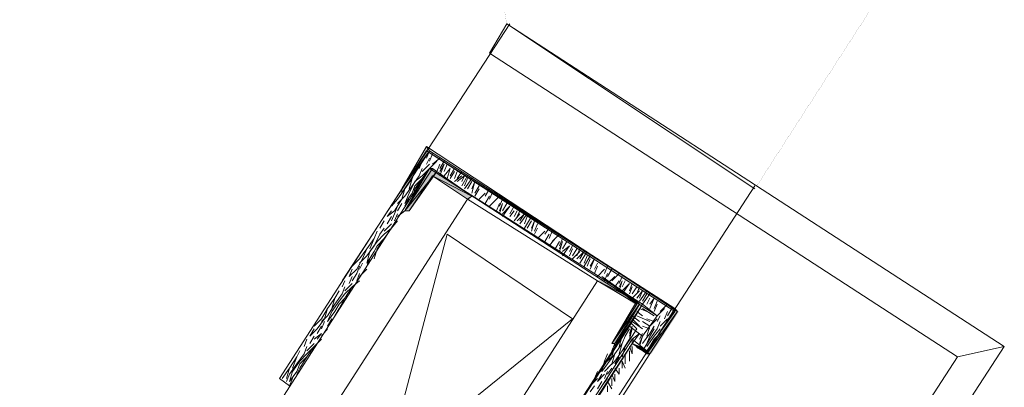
# Model space of a CAD drawing. Header units: millimetres. Extents: x 140304 to 319987, y -10756 to 142544.
# Tile 66 of 203: x 164298 to 165299, y 71592 to 71966. Entities that reach past the tile are written whole.
import ezdxf

# ---------------------------------------------------------------- set-up
doc = ezdxf.new("R2010")
doc.units = ezdxf.units.MM
doc.header["$LTSCALE"] = 10
doc.layers.get('0').update_dxf_attribs({"linetype": 'CONTINUOUS'})
doc.layers.add('4', color=3, linetype='CONTINUOUS')
doc.layers.add('ele_15', color=34, linetype='CONTINUOUS', lineweight=15)
doc.layers.add('H', color=7, linetype='CONTINUOUS', lineweight=53, true_color=0x0000d1)

# ---------------------------------------------------------------- blocks, each defined once
blk = doc.blocks.new('Base lucknow')
at = {"layer": 'H', "linetype": 'Continuous'}
for points in [[(164686.4, 91688.1), (164711.6, 91731.1), (164714.6, 91728.1), (164686.4, 91685.1), (164686.4, 91688.1)], [(164963.8, 91567.9), (164963.8, 91565), (164711.6, 91728.1), (164714.6, 91728.1), (164963.8, 91567.9)], [(164690.8, 91667.3), (164714.6, 91710.3), (164719.1, 91710.3), (164690.8, 91667.3)], [(164690.8, 91667.3), (164719.1, 91710.3), (164722, 91705.8), (164693.9, 91667.3), (164690.8, 91667.3)], [(164757.6, 91682.1), (164754.7, 91677.7), (164719.1, 91702.9), (164722, 91705.8), (164757.6, 91682.1)], [(164925.2, 91575.3), (164925.2, 91570.9), (164886.7, 91596.1), (164889.6, 91599.1), (164925.2, 91575.3)], [(164900, 91532.4), (164925.2, 91575.3), (164928.2, 91570.9), (164900, 91532.4)], [(164900, 91532.4), (164928.2, 91570.9), (164904.4, 91532.4), (164900, 91532.4)], [(164904.4, 91527.9), (164904.4, 91532.4), (164928.2, 91570.9), (164904.4, 91527.9)], [(164935.6, 91521.9), (164963.8, 91567.9), (164968.2, 91565), (164940.1, 91521.9), (164935.6, 91521.9)], [(164647.9, 91112.6), (164922.2, 91535.3), (164922.2, 91532.4), (164650.8, 91112.6), (164647.9, 91112.6)], [(164925.2, 91527.9), (164922.2, 91532.4), (164928.2, 91527.9), (164925.2, 91527.9)], [(164935.6, 91524.9), (164935.6, 91521.9), (164925.2, 91527.9), (164928.2, 91527.9), (164935.6, 91524.9)]]:
    blk.add_hatch(color=256, dxfattribs=at).paths.add_polyline_path(points)
for points in [[(164625.6, 91596.1), (164796.2, 91857.1)], [(164775.4, 91827.5), (164793.2, 91857.1)], [(164793.2, 91857.1), (165298.9, 91529.3)], [(164793.2, 91857.1), (165045.3, 91689.5)], [(165251.5, 91519), (164775.4, 91827.5)], [(164711.6, 91732.6), (164686.4, 91689.5)], [(164711.6, 91732.6), (164686.4, 91689.5)], [(164714.6, 91728.1), (164711.6, 91732.6)], [(164966.7, 91565), (164711.6, 91732.6)], [(164561.9, 91496.7), (164711.6, 91728.1)], [(164686.4, 91689.5), (164714.6, 91728.1)], [(164686.4, 91689.5), (164714.6, 91728.1)], [(164714.6, 91728.1), (164686.4, 91685.1)], [(164686.4, 91689.5), (164711.6, 91728.1)], [(164714.6, 91728.1), (164711.6, 91720.7)], [(164711.6, 91728.1), (164963.8, 91567.9)], [(164963.8, 91565), (164711.6, 91728.1)], [(164711.6, 91728.1), (164963.8, 91565)], [(164711.6, 91728.1), (164963.8, 91565)], [(164714.6, 91728.1), (164963.8, 91567.9)], [(164963.8, 91567.9), (164714.6, 91728.1)], [(164717.6, 91725.2), (164714.6, 91717.7)], [(164707.2, 91717.7), (164704.2, 91710.3)], [(164714.6, 91714.7), (164707.2, 91707.3)], [(164714.6, 91720.7), (164711.6, 91714.7)], [(164722, 91717.7), (164714.6, 91710.3)], [(164725, 91720.7), (164717.6, 91714.7)], [(164725, 91714.7), (164722, 91707.3)], [(164729.4, 91717.7), (164725, 91710.3)], [(164729.4, 91714.7), (164725, 91702.9)], [(164729.4, 91714.7), (164725, 91707.3)], [(164732.4, 91714.7), (164729.4, 91707.3)], [(164404.6, 91226.8), (164714.6, 91710.3)], [(164404.6, 91226.8), (164714.6, 91710.3)], [(164689.4, 91667.3), (164714.6, 91710.3)], [(164714.6, 91710.3), (164689.4, 91667.3)], [(164714.6, 91710.3), (164689.4, 91667.3)], [(164689.4, 91667.3), (164714.6, 91710.3)], [(164714.6, 91710.3), (164689.4, 91667.3)], [(164689.4, 91667.3), (164714.6, 91710.3)], [(164689.4, 91667.3), (164714.6, 91710.3)], [(164714.6, 91710.3), (164689.4, 91667.3)], [(164714.6, 91710.3), (164689.4, 91667.3)], [(164689.4, 91667.3), (164714.6, 91710.3)], [(164714.6, 91710.3), (164689.4, 91667.3)], [(164689.4, 91667.3), (164714.6, 91710.3)], [(164689.4, 91667.3), (164714.6, 91710.3)], [(164714.6, 91710.3), (164689.4, 91667.3)], [(164714.6, 91710.3), (164689.4, 91667.3)], [(164689.4, 91667.3), (164714.6, 91710.3)], [(164714.6, 91710.3), (164689.4, 91667.3)], [(164689.4, 91667.3), (164714.6, 91710.3)], [(164689.4, 91667.3), (164714.6, 91710.3)], [(164714.6, 91710.3), (164689.4, 91667.3)], [(164717.6, 91710.3), (164689.4, 91667.3)], [(164689.4, 91667.3), (164717.6, 91710.3)], [(164717.6, 91710.3), (164689.4, 91667.3)], [(164689.4, 91667.3), (164717.6, 91710.3)], [(164689.4, 91667.3), (164717.6, 91710.3)], [(164717.6, 91710.3), (164689.4, 91667.3)], [(164717.6, 91710.3), (164689.4, 91667.3)], [(164689.4, 91667.3), (164717.6, 91710.3)], [(164717.6, 91710.3), (164689.4, 91667.3)], [(164689.4, 91667.3), (164717.6, 91710.3)], [(164689.4, 91667.3), (164717.6, 91710.3)], [(164717.6, 91710.3), (164689.4, 91667.3)], [(164717.6, 91710.3), (164689.4, 91667.3)], [(164689.4, 91667.3), (164717.6, 91710.3)], [(164717.6, 91710.3), (164689.4, 91667.3)], [(164689.4, 91667.3), (164714.6, 91710.3)], [(164717.6, 91710.3), (164689.4, 91667.3)], [(164689.4, 91667.3), (164714.6, 91710.3)], [(164689.4, 91667.3), (164722, 91707.3)], [(164689.4, 91667.3), (164722, 91707.3)], [(164722, 91707.3), (164693.9, 91667.3)], [(164717.6, 91702.9), (164693.9, 91667.3)], [(164699.8, 91707.3), (164696.8, 91699.9)], [(164704.2, 91702.9), (164696.8, 91692.5)], [(164707.2, 91702.9), (164699.8, 91696.9)], [(164707.2, 91710.3), (164704.2, 91702.9)], [(164714.6, 91710.3), (164707.2, 91699.9)], [(164714.6, 91710.3), (164707.2, 91702.9)], [(164714.6, 91710.3), (164945.9, 91560.5)], [(164714.6, 91710.3), (164931.1, 91572.4)], [(164714.6, 91710.3), (164714.6, 91710.3)], [(164714.6, 91710.3), (164714.6, 91710.3)], [(164714.6, 91710.3), (164714.6, 91710.3)], [(164714.6, 91710.3), (164714.6, 91710.3)], [(164714.6, 91710.3), (164714.6, 91710.3)], [(164714.6, 91710.3), (164714.6, 91710.3)], [(164714.6, 91710.3), (164714.6, 91710.3)], [(164714.6, 91710.3), (164717.6, 91710.3)], [(164717.6, 91710.3), (164717.6, 91710.3)], [(164717.6, 91710.3), (164717.6, 91710.3)], [(164717.6, 91710.3), (164717.6, 91710.3)], [(164717.6, 91710.3), (164717.6, 91710.3)], [(164722, 91707.3), (164717.6, 91710.3)], [(164717.6, 91710.3), (164757.6, 91682.1)], [(164717.6, 91702.9), (164757.6, 91682.1)], [(164753.1, 91679.2), (164717.6, 91702.9)], [(164757.6, 91682.1), (164717.6, 91702.9)], [(164722, 91707.3), (164757.6, 91682.1)], [(164757.6, 91682.1), (164722, 91707.3)], [(164735.4, 91710.3), (164729.4, 91702.9)], [(164735.4, 91710.3), (164732.4, 91699.9)], [(164739.8, 91710.3), (164735.4, 91702.9)], [(164739.8, 91707.3), (164735.4, 91699.9)], [(164739.8, 91707.3), (164735.4, 91699.9)], [(164742.8, 91707.3), (164739.8, 91699.9)], [(164747.3, 91702.9), (164739.8, 91696.9)], [(164747.3, 91707.3), (164742.8, 91699.9)], [(164750.2, 91702.9), (164742.8, 91696.9)], [(164753.1, 91702.9), (164747.3, 91692.5)], [(164750.2, 91702.9), (164747.3, 91696.9)], [(164696.8, 91699.9), (164689.4, 91689.5)], [(164696.8, 91692.5), (164689.4, 91682.1)], [(164696.8, 91699.9), (164693.9, 91689.5)], [(164699.8, 91696.9), (164693.9, 91685.1)], [(164699.8, 91692.5), (164696.8, 91685.1)], [(164707.2, 91699.9), (164699.8, 91689.5)], [(164707.2, 91699.9), (164699.8, 91692.5)], [(164757.6, 91699.9), (164750.2, 91689.5)], [(164753.1, 91699.9), (164750.2, 91692.5)], [(164753.1, 91699.9), (164750.2, 91692.5)], [(164757.6, 91696.9), (164753.1, 91689.5)], [(164760.5, 91696.9), (164757.6, 91685.1)], [(164760.5, 91696.9), (164757.6, 91689.5)], [(164765, 91692.5), (164760.5, 91685.1)], [(164874.8, 91430), (165045.3, 91692.5)], [(164689.4, 91689.5), (164682, 91679.2)], [(164689.4, 91682.1), (164682, 91674.7)], [(164689.4, 91689.5), (164686.4, 91679.2)], [(164686.4, 91685.1), (164686.4, 91689.5)], [(164696.8, 91685.1), (164689.4, 91674.7)], [(164693.9, 91685.1), (164689.4, 91674.7)], [(164699.8, 91689.5), (164696.8, 91679.2)], [(164757.6, 91682.1), (164753.1, 91679.2)], [(164765, 91689.5), (164760.5, 91682.1)], [(164771, 91685.1), (164765, 91679.2)], [(164775.4, 91689.5), (164771, 91682.1)], [(164775.4, 91682.1), (164771, 91674.7)], [(164778.4, 91685.1), (164775.4, 91679.2)], [(164785.8, 91682.1), (164778.4, 91674.7)], [(164753.1, 91679.2), (164447.7, 91204.5)], [(164682, 91679.2), (164676, 91671.8)], [(164686.4, 91679.2), (164679, 91667.3)], [(164682, 91671.8), (164679, 91664.3)], [(164686.4, 91674.7), (164682, 91667.3)], [(164693.9, 91679.2), (164689.4, 91671.8)], [(164885.2, 91596.1), (164753.1, 91679.2)], [(164782.8, 91679.2), (164775.4, 91671.8)], [(164785.8, 91674.7), (164782.8, 91667.3)], [(164788.8, 91679.2), (164785.8, 91671.8)], [(164788.8, 91674.7), (164785.8, 91664.3)], [(164788.8, 91674.7), (164785.8, 91667.3)], [(164793.2, 91674.7), (164788.8, 91667.3)], [(164796.2, 91671.8), (164788.8, 91661.4)], [(164796.2, 91671.8), (164788.8, 91664.3)], [(164800.7, 91671.8), (164796.2, 91664.3)], [(164679, 91667.3), (164671.6, 91661.4)], [(164676, 91667.3), (164671.6, 91661.4)], [(164679, 91664.3), (164676, 91656.9)], [(164682, 91664.3), (164679, 91656.9)], [(164689.4, 91667.3), (164682, 91661.4)], [(164693.9, 91667.3), (164689.4, 91667.3)], [(164800.7, 91667.3), (164796.2, 91661.4)], [(164800.7, 91667.3), (164796.2, 91661.4)], [(164803.6, 91667.3), (164800.7, 91661.4)], [(164806.5, 91664.3), (164800.7, 91656.9)], [(164806.5, 91667.3), (164803.6, 91661.4)], [(164811, 91664.3), (164803.6, 91656.9)], [(164813.9, 91664.3), (164806.5, 91654)], [(164811, 91664.3), (164806.5, 91656.9)], [(164668.6, 91656.9), (164664.2, 91649.5)], [(164676, 91654), (164668.6, 91646.6)], [(164676, 91661.4), (164671.6, 91654)], [(164682, 91656.9), (164676, 91649.5)], [(164818.4, 91661.4), (164811, 91649.5)], [(164813.9, 91661.4), (164811, 91654)], [(164813.9, 91661.4), (164811, 91654)], [(164818.4, 91656.9), (164813.9, 91649.5)], [(164821.4, 91656.9), (164818.4, 91646.6)], [(164821.4, 91656.9), (164818.4, 91649.5)], [(164824.4, 91654), (164821.4, 91646.6)], [(164732.4, 91643.5), (164604.8, 91158.6)], [(164661.2, 91646.6), (164658.2, 91639.2)], [(164664.2, 91643.5), (164658.2, 91631.7)], [(164668.6, 91643.5), (164661.2, 91636.1)], [(164668.6, 91649.5), (164664.2, 91643.5)], [(164676, 91649.5), (164668.6, 91639.2)], [(164676, 91649.5), (164668.6, 91643.5)], [(164859.9, 91557.5), (164732.4, 91643.5)], [(164824.4, 91649.5), (164821.4, 91643.5)], [(164831.8, 91646.6), (164824.4, 91639.2)], [(164836.2, 91649.5), (164831.8, 91643.5)], [(164836.2, 91643.5), (164831.8, 91636.1)], [(164839.2, 91646.6), (164836.2, 91639.2)], [(164846.6, 91643.5), (164839.2, 91636.1)], [(164658.2, 91639.2), (164650.8, 91628.7)], [(164658.2, 91631.7), (164650.8, 91621.3)], [(164658.2, 91639.2), (164653.8, 91628.7)], [(164661.2, 91636.1), (164653.8, 91625.8)], [(164661.2, 91631.7), (164658.2, 91625.8)], [(164668.6, 91639.2), (164661.2, 91628.7)], [(164668.6, 91639.2), (164661.2, 91631.7)], [(164842.2, 91639.2), (164836.2, 91631.7)], [(164846.6, 91636.1), (164842.2, 91628.7)], [(164849.6, 91639.2), (164846.6, 91631.7)], [(164849.6, 91636.1), (164846.6, 91625.8)], [(164849.6, 91636.1), (164846.6, 91628.7)], [(164854, 91636.1), (164849.6, 91628.7)], [(164857, 91631.7), (164849.6, 91621.3)], [(164857, 91631.7), (164849.6, 91625.8)], [(164859.9, 91631.7), (164857, 91625.8)], [(164650.8, 91628.7), (164643.4, 91618.4)], [(164650.8, 91628.7), (164646.4, 91618.4)], [(164658.2, 91625.8), (164650.8, 91613.9)], [(164653.8, 91625.8), (164650.8, 91613.9)], [(164661.2, 91628.7), (164658.2, 91618.4)], [(164859.9, 91628.7), (164857, 91621.3)], [(164859.9, 91628.7), (164857, 91621.3)], [(164864.4, 91628.7), (164859.9, 91621.3)], [(164867.3, 91625.8), (164859.9, 91618.4)], [(164867.3, 91628.7), (164864.4, 91621.3)], [(164871.8, 91625.8), (164864.4, 91618.4)], [(164874.8, 91625.8), (164867.3, 91613.9)], [(164871.8, 91625.8), (164867.3, 91618.4)], [(164643.4, 91618.4), (164636, 91610.9)], [(164646.4, 91618.4), (164640.5, 91608)], [(164650.8, 91621.3), (164643.4, 91613.9)], [(164646.4, 91613.9), (164643.4, 91608)], [(164653.8, 91618.4), (164650.8, 91610.9)], [(164877.8, 91621.3), (164871.8, 91610.9)], [(164874.8, 91621.3), (164871.8, 91613.9)], [(164874.8, 91621.3), (164871.8, 91613.9)], [(164877.8, 91618.4), (164874.8, 91610.9)], [(164882.2, 91618.4), (164877.8, 91608)], [(164882.2, 91618.4), (164877.8, 91610.9)], [(164885.2, 91613.9), (164882.2, 91608)], [(164640.5, 91608), (164633, 91600.6)], [(164636, 91608), (164633, 91600.6)], [(164640.5, 91603.5), (164636, 91596.1)], [(164643.4, 91610.9), (164640.5, 91603.5)], [(164643.4, 91603.5), (164640.5, 91596.1)], [(164650.8, 91608), (164643.4, 91600.6)], [(164885.2, 91610.9), (164882.2, 91603.5)], [(164892.6, 91608), (164885.2, 91600.6)], [(164895.6, 91610.9), (164892.6, 91603.5)], [(164895.6, 91603.5), (164892.6, 91596.1)], [(164900, 91608), (164895.6, 91600.6)], [(164907.4, 91603.5), (164900, 91596.1)], [(164579.6, 91120), (164885.2, 91596.1)], [(164628.6, 91596.1), (164625.6, 91590.1)], [(164636, 91593.2), (164628.6, 91585.8)], [(164636, 91600.6), (164633, 91593.2)], [(164643.4, 91596.1), (164636, 91590.1)], [(164885.2, 91596.1), (164925.2, 91575.3)], [(164925.2, 91572.4), (164885.2, 91596.1)], [(164889.6, 91600.6), (164925.2, 91575.3)], [(164925.2, 91575.3), (164889.6, 91600.6)], [(164928.2, 91572.4), (164889.6, 91600.6)], [(164889.6, 91600.6), (164925.2, 91572.4)], [(164903, 91600.6), (164895.6, 91593.2)], [(164907.4, 91596.1), (164903, 91590.1)], [(164910.4, 91600.6), (164907.4, 91593.2)], [(164910.4, 91596.1), (164907.4, 91585.8)], [(164910.4, 91596.1), (164907.4, 91590.1)], [(164913.3, 91596.1), (164910.4, 91590.1)], [(164917.8, 91593.2), (164910.4, 91582.7)], [(164917.8, 91593.2), (164910.4, 91585.8)], [(164920.7, 91593.2), (164917.8, 91585.8)], [(164622.7, 91585.8), (164618.2, 91578.3)], [(164625.6, 91582.7), (164618.2, 91572.4)], [(164628.6, 91582.7), (164622.7, 91575.3)], [(164628.6, 91590.1), (164625.6, 91582.7)], [(164636, 91590.1), (164628.6, 91578.3)], [(164636, 91590.1), (164628.6, 91582.7)], [(164920.7, 91590.1), (164917.8, 91582.7)], [(164920.7, 91590.1), (164917.8, 91582.7)], [(164925.2, 91590.1), (164920.7, 91582.7)], [(164928.2, 91585.8), (164920.7, 91578.3)], [(164928.2, 91590.1), (164925.2, 91582.7)], [(164931.1, 91585.8), (164925.2, 91578.3)], [(164935.6, 91585.8), (164928.2, 91575.3)], [(164931.1, 91585.8), (164928.2, 91578.3)], [(164938.5, 91582.7), (164931.1, 91572.4)], [(164935.6, 91582.7), (164931.1, 91575.3)], [(164935.6, 91582.7), (164931.1, 91575.3)], [(164618.2, 91578.3), (164610.8, 91567.9)], [(164618.2, 91572.4), (164610.8, 91560.5)], [(164618.2, 91578.3), (164615.3, 91567.9)], [(164622.7, 91575.3), (164615.3, 91565)], [(164622.7, 91572.4), (164618.2, 91565)], [(164931.1, 91572.4), (164618.2, 91087.4)], [(164628.6, 91578.3), (164622.7, 91567.9)], [(164628.6, 91578.3), (164622.7, 91572.4)], [(164900, 91532.4), (164925.2, 91575.3)], [(164928.2, 91572.4), (164900, 91532.4)], [(164900, 91532.4), (164928.2, 91572.4)], [(164928.2, 91572.4), (164900, 91532.4)], [(164928.2, 91572.4), (164900, 91532.4)], [(164900, 91532.4), (164928.2, 91572.4)], [(164900, 91532.4), (164928.2, 91572.4)], [(164925.2, 91572.4), (164900, 91532.4)], [(164928.2, 91572.4), (164903, 91532.4)], [(164928.2, 91572.4), (164903, 91532.4)], [(164903, 91532.4), (164928.2, 91572.4)], [(164903, 91532.4), (164928.2, 91572.4)], [(164928.2, 91572.4), (164903, 91532.4)], [(164928.2, 91572.4), (164903, 91532.4)], [(164903, 91532.4), (164928.2, 91572.4)], [(164903, 91532.4), (164928.2, 91572.4)], [(164928.2, 91572.4), (164903, 91529.3)], [(164928.2, 91572.4), (164903, 91529.3)], [(164903, 91529.3), (164928.2, 91572.4)], [(164903, 91529.3), (164928.2, 91572.4)], [(164928.2, 91572.4), (164903, 91529.3)], [(164928.2, 91572.4), (164903, 91529.3)], [(164903, 91529.3), (164928.2, 91572.4)], [(164928.2, 91572.4), (164903, 91529.3)], [(164903, 91529.3), (164928.2, 91572.4)], [(164903, 91529.3), (164928.2, 91572.4)], [(164928.2, 91572.4), (164903, 91529.3)], [(164928.2, 91572.4), (164903, 91529.3)], [(164903, 91529.3), (164928.2, 91572.4)], [(164928.2, 91572.4), (164903, 91529.3)], [(164903, 91529.3), (164928.2, 91572.4)], [(164903, 91529.3), (164928.2, 91572.4)], [(164928.2, 91572.4), (164903, 91529.3)], [(164928.2, 91572.4), (164903, 91529.3)], [(164903, 91529.3), (164928.2, 91572.4)], [(164928.2, 91572.4), (164903, 91529.3)], [(164903, 91529.3), (164928.2, 91572.4)], [(164903, 91529.3), (164928.2, 91572.4)], [(164928.2, 91572.4), (164903, 91529.3)], [(164928.2, 91572.4), (164903, 91529.3)], [(164903, 91529.3), (164928.2, 91572.4)], [(164903, 91529.3), (164928.2, 91572.4)], [(164917.8, 91550.1), (164931.1, 91572.4)], [(164925.2, 91575.3), (164925.2, 91572.4)], [(164925.2, 91575.3), (164928.2, 91572.4)], [(164928.2, 91572.4), (164928.2, 91572.4)], [(164928.2, 91572.4), (164928.2, 91572.4)], [(164928.2, 91572.4), (164928.2, 91572.4)], [(164928.2, 91572.4), (164928.2, 91572.4)], [(164928.2, 91572.4), (164928.2, 91572.4)], [(164928.2, 91572.4), (164928.2, 91572.4)], [(164928.2, 91572.4), (164928.2, 91572.4)], [(164928.2, 91572.4), (164928.2, 91572.4)], [(164928.2, 91572.4), (164928.2, 91572.4)], [(164928.2, 91572.4), (164928.2, 91572.4)], [(164928.2, 91572.4), (164928.2, 91572.4)], [(164928.2, 91572.4), (164928.2, 91572.4)], [(164931.1, 91572.4), (164945.9, 91560.5)], [(164938.5, 91578.3), (164935.6, 91572.4)], [(164943, 91578.3), (164938.5, 91567.9)], [(164943, 91578.3), (164938.5, 91572.4)], [(164945.9, 91575.3), (164943, 91567.9)], [(164945.9, 91572.4), (164943, 91565)], [(164956.4, 91572.4), (164949, 91565)], [(164610.8, 91567.9), (164604.8, 91557.5)], [(164610.8, 91567.9), (164607.9, 91557.5)], [(164618.2, 91565), (164610.8, 91554.6)], [(164615.3, 91565), (164610.8, 91554.6)], [(164622.7, 91567.9), (164618.2, 91560.5)], [(164925.2, 91565), (164931.1, 91560.5)], [(164928.2, 91567.9), (164935.6, 91565)], [(164931.1, 91567.9), (164943, 91560.5)], [(164963.8, 91567.9), (164935.6, 91521.9)], [(164935.6, 91521.9), (164966.7, 91565)], [(164935.6, 91521.9), (164966.7, 91565)], [(164963.8, 91565), (164935.6, 91524.9)], [(164963.8, 91565), (164935.6, 91524.9)], [(164966.7, 91565), (164938.5, 91521.9)], [(164938.5, 91521.9), (164966.7, 91565)], [(164953.3, 91567.9), (164945.9, 91560.5)], [(164956.4, 91565), (164953.3, 91557.5)], [(164960.8, 91567.9), (164956.4, 91560.5)], [(164963.8, 91567.9), (164963.8, 91565)], [(164966.7, 91565), (164963.8, 91567.9)], [(164859.9, 91557.5), (164472.8, 91244.7)], [(164604.8, 91557.5), (164597.4, 91550.1)], [(164607.9, 91557.5), (164600.4, 91547.2)], [(164610.8, 91560.5), (164604.8, 91554.6)], [(164607.9, 91554.6), (164604.8, 91547.2)], [(164615.3, 91557.5), (164610.8, 91550.1)], [(164917.8, 91554.6), (164925.2, 91547.2)], [(164920.7, 91560.5), (164928.2, 91554.6)], [(164920.7, 91557.5), (164928.2, 91550.1)], [(164920.7, 91554.6), (164931.1, 91547.2)], [(164925.2, 91560.5), (164938.5, 91554.6)], [(164945.9, 91560.5), (164931.1, 91539.8)], [(164945.9, 91560.5), (164931.1, 91539.8)], [(164931.1, 91554.6), (164938.5, 91550.1)], [(164935.6, 91557.5), (164943, 91554.6)], [(164945.9, 91557.5), (164938.5, 91550.1)], [(164949, 91560.5), (164945.9, 91554.6)], [(164949, 91554.6), (164945.9, 91547.2)], [(164956.4, 91557.5), (164949, 91550.1)], [(164600.4, 91547.2), (164593, 91539.8)], [(164597.4, 91547.2), (164593, 91539.8)], [(164604.8, 91542.7), (164597.4, 91536.7)], [(164604.8, 91550.1), (164600.4, 91542.7)], [(164604.8, 91542.7), (164600.4, 91536.7)], [(164610.8, 91547.2), (164604.8, 91539.8)], [(164917.8, 91550.1), (164633, 91109.6)], [(164917.8, 91547.2), (164913.3, 91539.8)], [(164920.7, 91550.1), (164917.8, 91542.7)], [(164931.1, 91539.8), (164917.8, 91550.1)], [(164931.1, 91539.8), (164917.8, 91550.1)], [(164920.7, 91547.2), (164917.8, 91536.7)], [(164920.7, 91547.2), (164917.8, 91539.8)], [(164925.2, 91547.2), (164920.7, 91539.8)], [(164928.2, 91542.7), (164920.7, 91532.4)], [(164928.2, 91542.7), (164920.7, 91536.7)], [(164931.1, 91542.7), (164928.2, 91536.7)], [(164931.1, 91550.1), (164938.5, 91547.2)], [(164938.5, 91542.7), (164931.1, 91532.4)], [(164938.5, 91550.1), (164935.6, 91539.8)], [(164943, 91550.1), (164938.5, 91542.7)], [(164945.9, 91547.2), (164938.5, 91536.7)], [(164943, 91547.2), (164938.5, 91539.8)], [(164949, 91547.2), (164943, 91539.8)], [(164949, 91542.7), (164943, 91536.7)], [(164590, 91536.7), (164587.1, 91529.3)], [(164597.4, 91532.4), (164590, 91524.9)], [(164597.4, 91539.8), (164593, 91532.4)], [(164604.8, 91536.7), (164597.4, 91529.3)], [(164920.7, 91536.7), (164646.4, 91112.6)], [(164920.7, 91536.7), (164646.4, 91112.6)], [(164920.7, 91536.7), (164646.4, 91112.6)], [(164646.4, 91112.6), (164920.7, 91532.4)], [(164646.4, 91112.6), (164920.7, 91532.4)], [(164920.7, 91532.4), (164650.8, 91112.6)], [(164650.8, 91112.6), (164920.7, 91532.4)], [(164653.8, 91112.6), (164920.7, 91532.4)], [(164920.7, 91532.4), (164653.8, 91112.6)], [(164903, 91532.4), (164900, 91524.9)], [(164903, 91532.4), (164900, 91532.4)], [(164910.4, 91539.8), (164903, 91532.4)], [(164910.4, 91532.4), (164903, 91521.9)], [(164903, 91529.3), (164903, 91532.4)], [(164910.4, 91539.8), (164907.4, 91529.3)], [(164910.4, 91532.4), (164907.4, 91521.9)], [(164913.3, 91539.8), (164910.4, 91532.4)], [(164917.8, 91536.7), (164910.4, 91524.9)], [(164920.7, 91539.8), (164913.3, 91529.3)], [(164920.7, 91532.4), (164920.7, 91536.7)], [(164935.6, 91524.9), (164920.7, 91536.7)], [(164935.6, 91524.9), (164920.7, 91536.7)], [(164928.2, 91529.3), (164920.7, 91532.4)], [(164920.7, 91532.4), (164928.2, 91529.3)], [(164920.7, 91532.4), (164928.2, 91529.3)], [(164925.2, 91529.3), (164920.7, 91532.4)], [(164920.7, 91532.4), (164938.5, 91521.9)], [(164931.1, 91539.8), (164928.2, 91529.3)], [(164931.1, 91539.8), (164928.2, 91532.4)], [(164938.5, 91536.7), (164931.1, 91524.9)], [(164938.5, 91539.8), (164935.6, 91532.4)], [(164943, 91539.8), (164935.6, 91529.3)], [(164943, 91536.7), (164938.5, 91529.3)], [(164582.6, 91524.9), (164579.6, 91519)], [(164587.1, 91521.9), (164579.6, 91511.6)], [(164590, 91521.9), (164582.6, 91514.5)], [(164590, 91529.3), (164587.1, 91521.9)], [(164597.4, 91529.3), (164590, 91519)], [(164597.4, 91529.3), (164590, 91521.9)], [(164668.6, 91102.2), (164938.5, 91521.9)], [(165298.9, 91529.3), (164806.5, 90771.5)], [(164895.6, 91521.9), (164892.6, 91514.5)], [(164903, 91521.9), (164895.6, 91511.6)], [(164903, 91529.3), (164900, 91519)], [(164903, 91521.9), (164900, 91511.6)], [(164910.4, 91524.9), (164903, 91514.5)], [(164913.3, 91529.3), (164910.4, 91519)], [(164913.3, 91514.5), (164913.3, 91521.9)], [(164920.7, 91521.9), (164917.8, 91529.3)], [(164917.8, 91519), (164917.8, 91524.9)], [(164917.8, 91514.5), (164917.8, 91521.9)], [(164920.7, 91521.9), (164920.7, 91529.3)], [(164928.2, 91529.3), (164925.2, 91529.3)], [(164925.2, 91529.3), (164935.6, 91524.9)], [(164935.6, 91521.9), (164925.2, 91529.3)], [(164928.2, 91529.3), (164928.2, 91529.3)], [(164928.2, 91529.3), (164935.6, 91524.9)], [(164935.6, 91524.9), (164928.2, 91529.3)], [(164935.6, 91524.9), (164935.6, 91521.9)], [(164938.5, 91521.9), (164935.6, 91521.9)], [(165251.5, 91519), (165298.9, 91529.3)], [(164579.6, 91519), (164572.2, 91507.2)], [(164579.6, 91511.6), (164572.2, 91501.2)], [(164579.6, 91519), (164575.2, 91507.2)], [(164582.6, 91514.5), (164575.2, 91504.1)], [(164582.6, 91511.6), (164579.6, 91504.1)], [(164590, 91519), (164582.6, 91507.2)], [(164590, 91519), (164582.6, 91511.6)], [(164796.2, 90817.5), (165251.5, 91519)], [(164892.6, 91514.5), (164889.6, 91504.1)], [(164895.6, 91511.6), (164889.6, 91504.1)], [(164900, 91519), (164892.6, 91511.6)], [(164900, 91511.6), (164892.6, 91504.1)], [(164903, 91514.5), (164895.6, 91507.2)], [(164907.4, 91519), (164903, 91511.6)], [(164910.4, 91507.2), (164910.4, 91514.5)], [(164913.3, 91507.2), (164910.4, 91514.5)], [(164913.3, 91511.6), (164913.3, 91519)], [(164572.2, 91507.2), (164564.8, 91496.7)], [(164572.2, 91507.2), (164569.3, 91496.7)], [(164579.6, 91504.1), (164572.2, 91493.8)], [(164575.2, 91504.1), (164572.2, 91493.8)], [(164582.6, 91507.2), (164579.6, 91501.2)], [(164885.2, 91504.1), (164882.2, 91496.7)], [(164892.6, 91507.2), (164885.2, 91501.2)], [(164895.6, 91504.1), (164892.6, 91496.7)], [(164900, 91507.2), (164895.6, 91501.2)], [(164907.4, 91501.2), (164903, 91507.2)], [(164907.4, 91501.2), (164907.4, 91507.2)], [(164572.2, 91489.3), (164561.9, 91496.7)], [(164572.2, 91501.2), (164569.3, 91493.8)], [(164575.2, 91496.7), (164572.2, 91489.3)], [(164885.2, 91496.7), (164877.8, 91489.3)], [(164892.6, 91501.2), (164885.2, 91493.8)], [(164889.6, 91501.2), (164885.2, 91493.8)], [(164889.6, 91493.8), (164885.2, 91486.4)], [(164895.6, 91496.7), (164889.6, 91489.3)], [(164900, 91486.4), (164895.6, 91493.8)], [(164903, 91493.8), (164900, 91501.2)], [(164900, 91489.3), (164900, 91496.7)], [(164903, 91493.8), (164903, 91501.2)], [(164882.2, 91489.3), (164877.8, 91483.4)], [(164895.6, 91483.4), (164895.6, 91489.3)]]:
    blk.add_lwpolyline(points)
at = {"layer": '4', "ltscale": 0.25, "const_width": 0.1, "flags": 128}
blk.add_lwpolyline([(164793.2, 91857.1), (165047.5, 91692.9), (165221.2, 91961.8, 0.207696), (163845.5, 92782.6), (163832.1, 92659.5, -0.387871), (164793.2, 91857.1, 32.098787)], format="xyb", dxfattribs=at)

msp = doc.modelspace()

# ---------------------------------------------------------------- block references
at = {"layer": 'ele_15'}
msp.add_blockref('Base lucknow', (0, -19895.7), dxfattribs=at)

doc.saveas('drawing.dxf')
